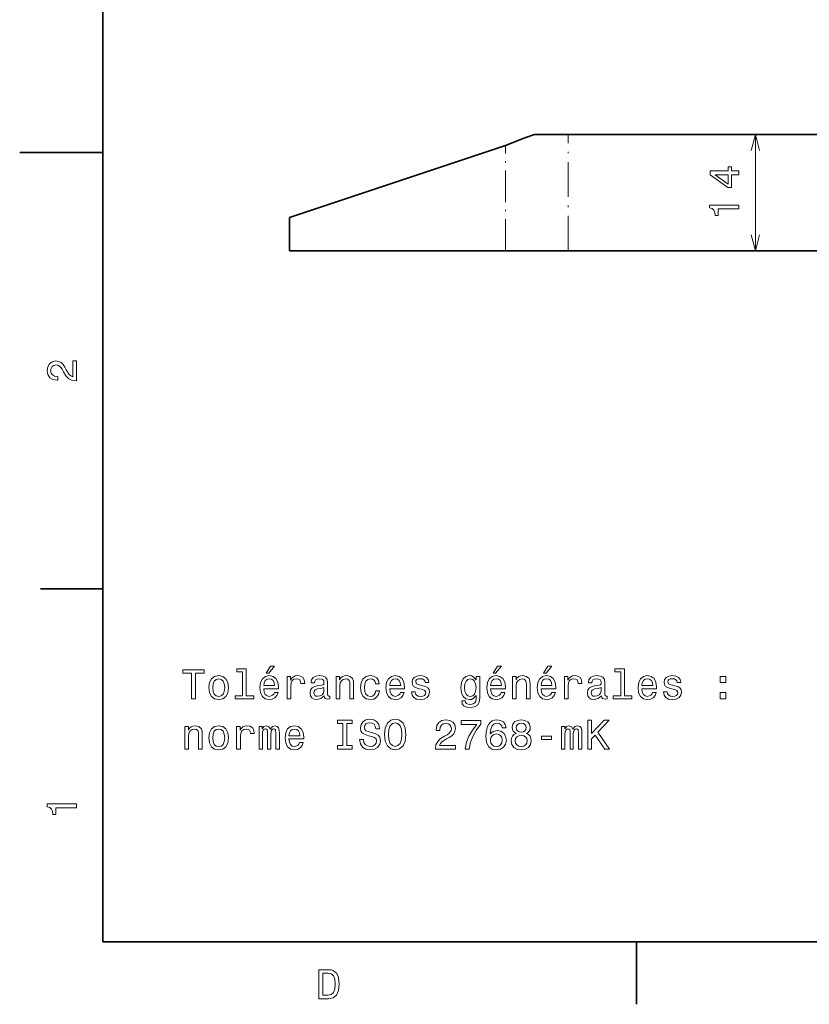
# Model space of a CAD drawing. Extents: x 0 to 297, y 0 to 210.
# Tile 1 of 9: x 0 to 95, y 2 to 121. Entities that reach past the tile are written whole.
import ezdxf

# ---------------------------------------------------------------- set-up
doc = ezdxf.new("R2010")
doc.units = 0
doc.linetypes.add('DASHDOT', pattern=[18.5, 12, -3, 0.5, -3])

msp = doc.modelspace()

# ---------------------------------------------------------------- linework, layer by layer
at = {"color": 7, "lineweight": 35}
for p, q in [((10, 200), (10, 10)), ((135.053299, 107.195663), (66.053299, 107.195663)), ((32.511856, 97.195663), (58.511864, 105.862328)), ((58.511864, 93.195663), (32.511856, 93.195663)), ((135.053299, 93.195663), (66.053299, 93.195663)), ((10, 10), (287, 10))]:
    msp.add_line(p, q, dxfattribs=at)
at = {"color": 7, "lineweight": 35, "ltscale": 0.10095}
msp.add_line((66.053299, 107.195663), (62.015305, 107.195663), dxfattribs=at)
at = {"color": 7, "linetype": 'DASHDOT', "lineweight": 13, "ltscale": 0.35}
msp.add_line((66.053299, 93.195663), (66.053299, 107.195663), dxfattribs=at)
at = {"color": 7, "lineweight": 13, "ltscale": 0.35}
msp.add_line((88.599266, 93.195663), (88.599266, 107.195663), dxfattribs=at)
at = {"color": 7, "linetype": 'DASHDOT', "lineweight": 13, "ltscale": 0.316667}
msp.add_line((58.511864, 93.195663), (58.511864, 105.862328), dxfattribs=at)
at = {"color": 7, "lineweight": 35, "ltscale": 0.25}
msp.add_line((10, 105), (0, 105), dxfattribs=at)
at = {"color": 7, "lineweight": 35, "ltscale": 0.1}
msp.add_line((32.511856, 93.195663), (32.511856, 97.195663), dxfattribs=at)
at = {"color": 7, "lineweight": 35, "ltscale": 0.188536}
msp.add_line((66.053299, 93.195663), (58.511864, 93.195663), dxfattribs=at)
at = {"color": 7, "lineweight": 35, "ltscale": 0.1875}
for p, q in [((10, 52.5), (2.5, 52.5)), ((74.300003, 10), (74.300003, 2.5))]:
    msp.add_line(p, q, dxfattribs=at)
at = {"color": 7, "lineweight": 35}
msp.add_lwpolyline([(58.511864, 105.862328), (60.836487, 106.793312), (62.015305, 107.195663)], dxfattribs=at)
at = {"color": 7, "lineweight": 13}
for points in [[(89.116905, 105.263809), (88.599266, 107.195663), (88.081627, 105.263809)], [(88.081627, 95.127518), (88.599266, 93.195663), (89.116905, 95.127518)]]:
    msp.add_lwpolyline(points, dxfattribs=at)
for points in [[(86.599266, 102.341049), (86.599266, 102.794945), (85.731834, 102.794945), (85.731834, 103.29422), (85.328369, 103.29422), (85.328369, 102.794945), (83.174911, 102.794945), (83.174911, 102.336014), (85.288025, 100.802872), (85.731834, 100.802872), (85.731834, 102.341049)], [(85.328369, 101.226501), (83.759926, 102.341049), (85.328369, 102.341049)], [(86.599266, 98.236877), (86.599266, 98.695808), (83.074051, 98.695808), (83.074051, 98.352867), (83.381683, 98.262093), (83.588463, 98.080536), (83.709496, 97.803154), (83.74984, 97.419868), (84.10791, 97.419868), (84.10791, 98.236877)], [(6.833213, 77.519447), (6.833213, 79.925072), (6.399496, 79.925072), (6.399496, 78.023773), (6.162464, 78.129684), (5.965778, 78.311241), (5.607709, 78.871033), (5.456412, 79.168587), (5.239553, 79.501442), (4.987392, 79.738472), (4.689842, 79.874641), (4.351945, 79.925072), (3.928314, 79.839333), (3.595461, 79.602303), (3.383646, 79.239189), (3.307997, 78.770172), (3.393732, 78.286018), (3.630764, 77.91787), (4.009006, 77.680832), (4.508286, 77.600143), (4.578891, 77.600143), (4.578891, 78.059074), (4.538545, 78.059074), (4.195605, 78.104462), (3.943444, 78.240631), (3.782061, 78.457489), (3.726585, 78.744957), (3.777017, 79.03746), (3.903098, 79.254318), (4.099784, 79.395531), (4.346902, 79.445961), (4.578891, 79.41066), (4.775577, 79.314842), (4.947046, 79.153458), (5.098343, 78.931557), (5.259727, 78.634003), (5.572406, 78.139771), (5.90526, 77.791786), (6.308718, 77.585014), (6.818084, 77.519447)], [(20.705425, 39.262894), (21.169403, 39.262894), (21.169403, 42.339264), (22.228481, 42.339264), (22.228481, 42.762894), (19.641306, 42.762894), (19.641306, 42.339264), (20.705425, 42.339264)], [(26.848078, 42.510731), (26.848078, 39.636093), (25.935253, 39.636093), (25.935253, 39.262894), (28.199661, 39.262894), (28.199661, 39.636093), (27.291882, 39.636093), (27.291882, 42.88393), (26.152111, 42.88393), (26.152111, 42.510731)], [(29.697502, 42.339264), (29.995052, 42.339264), (30.69606, 43.196609), (30.201824, 43.196609)], [(57.021706, 42.339264), (57.319256, 42.339264), (58.020264, 43.196609), (57.526028, 43.196609)], [(63.09375, 42.339264), (63.3913, 42.339264), (64.092308, 43.196609), (63.598072, 43.196609)], [(72.388412, 42.510731), (72.388412, 39.636093), (71.475594, 39.636093), (71.475594, 39.262894), (73.740005, 39.262894), (73.740005, 39.636093), (72.832222, 39.636093), (72.832222, 42.88393), (71.692451, 42.88393), (71.692451, 42.510731)], [(22.798367, 40.614479), (22.879057, 39.999207), (23.111046, 39.545315), (23.479202, 39.262894), (23.973438, 39.167072), (24.462631, 39.262894), (24.830786, 39.540272), (25.062775, 39.994164), (25.14851, 40.614479), (25.062775, 41.229752), (24.830786, 41.688686), (24.462631, 41.966064), (23.973438, 42.066929), (23.479202, 41.966064), (23.111046, 41.683643), (22.879057, 41.229752)], [(23.252256, 40.619522), (23.297646, 41.073414), (23.438856, 41.401222), (23.665802, 41.602951), (23.973438, 41.673557), (24.276031, 41.602951), (24.502977, 41.406265), (24.644188, 41.073414), (24.694618, 40.619522), (24.644188, 40.160587), (24.502977, 39.827736), (24.276031, 39.626007), (23.973438, 39.560444), (23.665802, 39.626007), (23.438856, 39.827736), (23.297646, 40.160587)], [(29.389864, 40.4884), (31.165081, 40.4884), (31.170124, 40.695171), (31.089432, 41.275143), (30.867531, 41.708858), (30.514503, 41.971107), (30.045483, 42.066929), (29.586552, 41.966064), (29.233524, 41.683643), (29.00658, 41.224709), (28.925888, 40.619522), (29.001537, 39.999207), (29.228481, 39.545315), (29.576464, 39.262894), (30.030354, 39.167072), (30.423725, 39.232635), (30.746492, 39.404102), (30.983524, 39.676437), (31.119692, 40.039551), (30.680931, 40.039551), (30.590153, 39.837822), (30.459028, 39.686523), (30.085831, 39.565487), (29.798367, 39.620964), (29.581507, 39.797478), (29.440296, 40.084938), (29.389864, 40.473267)], [(29.389864, 40.861595), (29.445339, 41.209579), (29.581507, 41.466785), (29.78828, 41.623123), (30.060614, 41.6786), (30.327904, 41.623123), (30.534678, 41.466785), (30.660759, 41.209579), (30.706146, 40.861595)], [(32.203987, 39.262894), (32.647789, 39.262894), (32.647789, 40.811165), (32.693176, 41.184364), (32.829346, 41.451653), (33.051247, 41.613037), (33.348797, 41.668514), (33.570702, 41.633209), (33.737125, 41.532345), (33.83799, 41.360878), (33.873295, 41.128887), (34.322144, 41.128887), (34.261623, 41.537388), (34.095196, 41.829895), (33.817818, 42.006409), (33.439575, 42.066929), (33.182373, 42.026581), (32.960468, 41.925716), (32.763783, 41.75425), (32.607445, 41.522259), (32.607445, 41.971107), (32.203987, 41.971107)], [(36.682373, 39.615921), (36.682373, 39.600788), (36.707588, 39.429321), (36.783234, 39.308281), (37.10096, 39.21246), (37.348076, 39.252808), (37.348076, 39.595745), (37.242172, 39.580616), (37.10096, 39.646179), (37.075745, 39.847908), (37.075745, 41.249924), (37.015224, 41.607994), (36.838715, 41.860157), (36.531075, 42.011452), (36.097359, 42.066929), (35.673729, 42.006409), (35.361046, 41.834938), (35.16436, 41.56765), (35.098801, 41.214622), (35.098801, 41.184364), (35.497215, 41.184364), (35.532516, 41.396179), (35.643467, 41.547478), (35.825024, 41.638252), (36.08223, 41.673557), (36.329346, 41.648342), (36.505859, 41.572693), (36.611767, 41.441566), (36.647072, 41.260014), (36.626896, 41.048195), (36.546204, 40.942287), (36.344475, 40.891857), (35.966232, 40.851509), (35.532516, 40.760731), (35.22488, 40.59935), (35.043324, 40.347187), (34.987846, 39.973988), (35.03828, 39.641136), (35.194618, 39.394016), (35.446781, 39.237679), (35.794762, 39.182201), (36.263786, 39.288109)], [(38.109604, 39.262894), (38.55341, 39.262894), (38.55341, 40.826294), (38.598801, 41.184364), (38.745052, 41.446609), (38.971996, 41.607994), (39.27459, 41.668514), (39.516666, 41.61808), (39.667961, 41.481915), (39.74361, 41.254967), (39.768829, 40.952374), (39.768829, 39.262894), (40.212631, 39.262894), (40.212631, 41.043152), (40.192459, 41.401222), (40.101681, 41.698772), (39.804131, 41.971107), (39.340153, 42.066929), (39.082947, 42.031624), (38.866089, 41.935806), (38.679489, 41.774422), (38.533234, 41.557564), (38.533234, 41.971107), (38.109604, 41.971107)], [(42.870415, 41.073414), (43.309174, 41.073414), (43.218395, 41.476871), (43.001537, 41.794594), (42.663643, 41.99128), (42.22488, 42.066929), (41.74073, 41.966064), (41.372574, 41.683643), (41.140587, 41.224709), (41.059895, 40.609436), (41.135544, 39.999207), (41.362488, 39.545315), (41.720558, 39.262894), (42.209751, 39.167072), (42.643471, 39.242722), (42.981365, 39.454536), (43.213352, 39.787388), (43.314217, 40.231194), (42.890587, 40.231194), (42.814938, 39.948772), (42.673729, 39.736958), (42.472, 39.605835), (42.22488, 39.565487), (41.917244, 39.63105), (41.695343, 39.832779), (41.559174, 40.160587), (41.513786, 40.624565), (41.559174, 41.078457), (41.700386, 41.406265), (41.92733, 41.607994), (42.22488, 41.6786), (42.487129, 41.633209), (42.683815, 41.517216), (42.814938, 41.325573)], [(44.569981, 40.4884), (46.345196, 40.4884), (46.350239, 40.695171), (46.269547, 41.275143), (46.047646, 41.708858), (45.694618, 41.971107), (45.225601, 42.066929), (44.766666, 41.966064), (44.413643, 41.683643), (44.186695, 41.224709), (44.106003, 40.619522), (44.181652, 39.999207), (44.408596, 39.545315), (44.75658, 39.262894), (45.210472, 39.167072), (45.603844, 39.232635), (45.926609, 39.404102), (46.163643, 39.676437), (46.299805, 40.039551), (45.861046, 40.039551), (45.770267, 39.837822), (45.639145, 39.686523), (45.265945, 39.565487), (44.978481, 39.620964), (44.761623, 39.797478), (44.620415, 40.084938), (44.569981, 40.473267)], [(44.569981, 40.861595), (44.625458, 41.209579), (44.761623, 41.466785), (44.968395, 41.623123), (45.24073, 41.6786), (45.508018, 41.623123), (45.71479, 41.466785), (45.840874, 41.209579), (45.886261, 40.861595)], [(48.544044, 40.841423), (48.115368, 40.942287), (47.797646, 41.058281), (47.691738, 41.295315), (47.721996, 41.461742), (47.827904, 41.582779), (47.999374, 41.658428), (48.24649, 41.688686), (48.483524, 41.658428), (48.670124, 41.56765), (48.791161, 41.43148), (48.841591, 41.249924), (49.275311, 41.249924), (49.275311, 41.260014), (49.199661, 41.587822), (48.992889, 41.845028), (48.670124, 42.006409), (48.24649, 42.066929), (47.817818, 42.006409), (47.505138, 41.839981), (47.308453, 41.592865), (47.247932, 41.280186), (47.29332, 40.977592), (47.434532, 40.765774), (47.666519, 40.614479), (48.004417, 40.508572), (48.498653, 40.387535), (48.801247, 40.261452), (48.881939, 40.160587), (48.912201, 40.009293), (48.86681, 39.822693), (48.745773, 39.68148), (48.549088, 39.590702), (48.286839, 39.560444), (48.00946, 39.590702), (47.807732, 39.696609), (47.671562, 39.86808), (47.616089, 40.105114), (47.187416, 40.105114), (47.258018, 39.701656), (47.46479, 39.409149), (47.792603, 39.232635), (48.24649, 39.167072), (48.720558, 39.232635), (49.068539, 39.409149), (49.280354, 39.691566), (49.356003, 40.059723), (49.300529, 40.377445), (49.144188, 40.594307), (48.886982, 40.735516)], [(55.397789, 39.38393), (55.397789, 41.971107), (54.974155, 41.971107), (54.974155, 41.532345), (54.626175, 41.930759), (54.414356, 42.031624), (54.177326, 42.066929), (53.748653, 41.966064), (53.415798, 41.683643), (53.19894, 41.229752), (53.123291, 40.619522), (53.19894, 40.00425), (53.415798, 39.550358), (53.748653, 39.262894), (54.177326, 39.167072), (54.419399, 39.202374), (54.621132, 39.293152), (54.974155, 39.676437), (54.974155, 39.293152), (54.933811, 38.990559), (54.822861, 38.773701), (54.611042, 38.647621), (54.29332, 38.60223), (54.015942, 38.632492), (53.819256, 38.708138), (53.703262, 38.839264), (53.667961, 39.015774), (53.239285, 39.015774), (53.239285, 38.995602), (53.304848, 38.672836), (53.506577, 38.430759), (53.829342, 38.274422), (54.268105, 38.218945), (54.792599, 38.294594), (55.140583, 38.506409), (55.337269, 38.874565)], [(53.582226, 40.619522), (53.627613, 41.068371), (53.763783, 41.401222), (53.975597, 41.597908), (54.258018, 41.668514), (54.555569, 41.597908), (54.77747, 41.401222), (54.913639, 41.068371), (54.964069, 40.619522), (54.913639, 40.160587), (54.77747, 39.832779), (54.555569, 39.63105), (54.258018, 39.565487), (53.975597, 39.63105), (53.763783, 39.832779), (53.627613, 40.16563)], [(56.714069, 40.4884), (58.489285, 40.4884), (58.494328, 40.695171), (58.413635, 41.275143), (58.191734, 41.708858), (57.838707, 41.971107), (57.36969, 42.066929), (56.910755, 41.966064), (56.557728, 41.683643), (56.330784, 41.224709), (56.250092, 40.619522), (56.325741, 39.999207), (56.552685, 39.545315), (56.900669, 39.262894), (57.354557, 39.167072), (57.747932, 39.232635), (58.070698, 39.404102), (58.307728, 39.676437), (58.443897, 40.039551), (58.005135, 40.039551), (57.914356, 39.837822), (57.783234, 39.686523), (57.410034, 39.565487), (57.12257, 39.620964), (56.905712, 39.797478), (56.7645, 40.084938), (56.714069, 40.473267)], [(56.714069, 40.861595), (56.769543, 41.209579), (56.905712, 41.466785), (57.112484, 41.623123), (57.384819, 41.6786), (57.652111, 41.623123), (57.858883, 41.466785), (57.984962, 41.209579), (58.03035, 40.861595)], [(59.361763, 39.262894), (59.805565, 39.262894), (59.805565, 40.826294), (59.850956, 41.184364), (59.997208, 41.446609), (60.224155, 41.607994), (60.526749, 41.668514), (60.768822, 41.61808), (60.92012, 41.481915), (60.99577, 41.254967), (61.020985, 40.952374), (61.020985, 39.262894), (61.46479, 39.262894), (61.46479, 41.043152), (61.444614, 41.401222), (61.353836, 41.698772), (61.056286, 41.971107), (60.592312, 42.066929), (60.335106, 42.031624), (60.118248, 41.935806), (59.931648, 41.774422), (59.785393, 41.557564), (59.785393, 41.971107), (59.361763, 41.971107)], [(62.786114, 40.4884), (64.561325, 40.4884), (64.566376, 40.695171), (64.48568, 41.275143), (64.263779, 41.708858), (63.910751, 41.971107), (63.441734, 42.066929), (62.9828, 41.966064), (62.629772, 41.683643), (62.402828, 41.224709), (62.322136, 40.619522), (62.397785, 39.999207), (62.624729, 39.545315), (62.972713, 39.262894), (63.426601, 39.167072), (63.819977, 39.232635), (64.142746, 39.404102), (64.379776, 39.676437), (64.515945, 40.039551), (64.077179, 40.039551), (63.986401, 39.837822), (63.855278, 39.686523), (63.482079, 39.565487), (63.194614, 39.620964), (62.977757, 39.797478), (62.836544, 40.084938), (62.786114, 40.473267)], [(62.786114, 40.861595), (62.841587, 41.209579), (62.977757, 41.466785), (63.184528, 41.623123), (63.456863, 41.6786), (63.724155, 41.623123), (63.930927, 41.466785), (64.057007, 41.209579), (64.102394, 40.861595)], [(65.600235, 39.262894), (66.044037, 39.262894), (66.044037, 40.811165), (66.089432, 41.184364), (66.225594, 41.451653), (66.447495, 41.613037), (66.745041, 41.668514), (66.966949, 41.633209), (67.133377, 41.532345), (67.234238, 41.360878), (67.269547, 41.128887), (67.718384, 41.128887), (67.657867, 41.537388), (67.49144, 41.829895), (67.214066, 42.006409), (66.835823, 42.066929), (66.578621, 42.026581), (66.35672, 41.925716), (66.160034, 41.75425), (66.003693, 41.522259), (66.003693, 41.971107), (65.600235, 41.971107)], [(70.078613, 39.615921), (70.078613, 39.600788), (70.103836, 39.429321), (70.179482, 39.308281), (70.497208, 39.21246), (70.744324, 39.252808), (70.744324, 39.595745), (70.638412, 39.580616), (70.497208, 39.646179), (70.471985, 39.847908), (70.471985, 41.249924), (70.411469, 41.607994), (70.234955, 41.860157), (69.927322, 42.011452), (69.493607, 42.066929), (69.069977, 42.006409), (68.757294, 41.834938), (68.560608, 41.56765), (68.495041, 41.214622), (68.495041, 41.184364), (68.893463, 41.184364), (68.928764, 41.396179), (69.039719, 41.547478), (69.221268, 41.638252), (69.47847, 41.673557), (69.725594, 41.648342), (69.902107, 41.572693), (70.008011, 41.441566), (70.04332, 41.260014), (70.023148, 41.048195), (69.942451, 40.942287), (69.740723, 40.891857), (69.36248, 40.851509), (68.928764, 40.760731), (68.621124, 40.59935), (68.439575, 40.347187), (68.384094, 39.973988), (68.434525, 39.641136), (68.590866, 39.394016), (68.843033, 39.237679), (69.19101, 39.182201), (69.660034, 39.288109)], [(74.930206, 40.4884), (76.705414, 40.4884), (76.710464, 40.695171), (76.629768, 41.275143), (76.407867, 41.708858), (76.05484, 41.971107), (75.585823, 42.066929), (75.126892, 41.966064), (74.773865, 41.683643), (74.546921, 41.224709), (74.466225, 40.619522), (74.54187, 39.999207), (74.768814, 39.545315), (75.116806, 39.262894), (75.570694, 39.167072), (75.964066, 39.232635), (76.286835, 39.404102), (76.523865, 39.676437), (76.660034, 40.039551), (76.221268, 40.039551), (76.130493, 39.837822), (75.999367, 39.686523), (75.626167, 39.565487), (75.338699, 39.620964), (75.121841, 39.797478), (74.980637, 40.084938), (74.930206, 40.473267)], [(74.930206, 40.861595), (74.985672, 41.209579), (75.121841, 41.466785), (75.328613, 41.623123), (75.600952, 41.6786), (75.86824, 41.623123), (76.075012, 41.466785), (76.201096, 41.209579), (76.246483, 40.861595)], [(78.904266, 40.841423), (78.475586, 40.942287), (78.157867, 41.058281), (78.051956, 41.295315), (78.082214, 41.461742), (78.188126, 41.582779), (78.359596, 41.658428), (78.606712, 41.688686), (78.84375, 41.658428), (79.03035, 41.56765), (79.151382, 41.43148), (79.201813, 41.249924), (79.635529, 41.249924), (79.635529, 41.260014), (79.559883, 41.587822), (79.353111, 41.845028), (79.03035, 42.006409), (78.606712, 42.066929), (78.17804, 42.006409), (77.865356, 41.839981), (77.668671, 41.592865), (77.608154, 41.280186), (77.653549, 40.977592), (77.794754, 40.765774), (78.026741, 40.614479), (78.364639, 40.508572), (78.858871, 40.387535), (79.161469, 40.261452), (79.242157, 40.160587), (79.272415, 40.009293), (79.227036, 39.822693), (79.105995, 39.68148), (78.909309, 39.590702), (78.647064, 39.560444), (78.369682, 39.590702), (78.167953, 39.696609), (78.031784, 39.86808), (77.976311, 40.105114), (77.547638, 40.105114), (77.61824, 39.701656), (77.825012, 39.409149), (78.152824, 39.232635), (78.606712, 39.167072), (79.08078, 39.232635), (79.428757, 39.409149), (79.640579, 39.691566), (79.716225, 40.059723), (79.660751, 40.377445), (79.50441, 40.594307), (79.247208, 40.735516)], [(84.345909, 41.219666), (85.04187, 41.219666), (85.04187, 41.971107), (84.345909, 41.971107)], [(36.631939, 40.211021), (36.571419, 39.948772), (36.410038, 39.747044), (36.167961, 39.615921), (35.870415, 39.57053), (35.678772, 39.595745), (35.542603, 39.676437), (35.456867, 39.81765), (35.431652, 40.014336), (35.451824, 40.190849), (35.532516, 40.316929), (35.855282, 40.458138), (36.263786, 40.518658), (36.631939, 40.639694)], [(70.028183, 40.211021), (69.967667, 39.948772), (69.80629, 39.747044), (69.564209, 39.615921), (69.266663, 39.57053), (69.075012, 39.595745), (68.93885, 39.676437), (68.853119, 39.81765), (68.827896, 40.014336), (68.848068, 40.190849), (68.928764, 40.316929), (69.251526, 40.458138), (69.660034, 40.518658), (70.028183, 40.639694)], [(84.345909, 39.262894), (85.04187, 39.262894), (85.04187, 40.014336), (84.345909, 40.014336)], [(41.392746, 34.370964), (40.933815, 34.370964), (41.034676, 33.83638), (41.286842, 33.443008), (41.675171, 33.205978), (42.199661, 33.120243), (42.719116, 33.200935), (43.107445, 33.422836), (43.354561, 33.770821), (43.445343, 34.229752), (43.369694, 34.643299), (43.157875, 34.910587), (42.814938, 35.087101), (42.356003, 35.218227), (41.962631, 35.314049), (41.705429, 35.424999), (41.559174, 35.58638), (41.513786, 35.838543), (41.559174, 36.065487), (41.6903, 36.236958), (41.892029, 36.352951), (42.169403, 36.393299), (42.451828, 36.342865), (42.673729, 36.206699), (42.819981, 35.979752), (42.890587, 35.672115), (43.349518, 35.672115), (43.349518, 35.682201), (43.268829, 36.156265), (43.031799, 36.509293), (42.6586, 36.731194), (42.154274, 36.806843), (41.700386, 36.731194), (41.347359, 36.519379), (41.120415, 36.19157), (41.039722, 35.767937), (41.105286, 35.389694), (41.296928, 35.132492), (41.599518, 34.961021), (42.013065, 34.829899), (42.421566, 34.713902), (42.729202, 34.602951), (42.915802, 34.44157), (42.981365, 34.179321), (42.920845, 33.912029), (42.764503, 33.7103), (42.527473, 33.584221), (42.219837, 33.543873), (41.8769, 33.59935), (41.614647, 33.760735), (41.448223, 34.02298)], [(43.929489, 34.966064), (44.020267, 34.179321), (44.282516, 33.59935), (44.691017, 33.24128), (45.225601, 33.120243), (45.755138, 33.24128), (46.168686, 33.59935), (46.425888, 34.179321), (46.521709, 34.966064), (46.425888, 35.747765), (46.314938, 36.065487), (46.168686, 36.327736), (45.755138, 36.685806), (45.502975, 36.776585), (45.225601, 36.811886), (44.685974, 36.685806), (44.277473, 36.332779), (44.020267, 35.752808)], [(50.067097, 33.216064), (52.472717, 33.216064), (52.472717, 33.64978), (50.571419, 33.64978), (50.677326, 33.886814), (50.858883, 34.0835), (51.418682, 34.44157), (51.716232, 34.592865), (52.049084, 34.809723), (52.286118, 35.061886), (52.422283, 35.359436), (52.472717, 35.697334), (52.386982, 36.120964), (52.149948, 36.453815), (51.786839, 36.665634), (51.317818, 36.74128), (50.833668, 36.655544), (50.465511, 36.418514), (50.228477, 36.040272), (50.147789, 35.540993), (50.147789, 35.470387), (50.60672, 35.470387), (50.60672, 35.510735), (50.652111, 35.853672), (50.788277, 36.105835), (51.005135, 36.267216), (51.292603, 36.322693), (51.58511, 36.272259), (51.801968, 36.146179), (51.943176, 35.949493), (51.99361, 35.702377), (51.958305, 35.470387), (51.862484, 35.273701), (51.701103, 35.10223), (51.479198, 34.950935), (51.181648, 34.789551), (50.687416, 34.476871), (50.339432, 34.14402), (50.13266, 33.740559), (50.067097, 33.231194)], [(58.580063, 35.77298), (58.484241, 36.18148), (58.262341, 36.484077), (57.919399, 36.67572), (57.475597, 36.74128), (57.178047, 36.705978), (56.920841, 36.610157), (56.693897, 36.453815), (56.502254, 36.231915), (56.350956, 35.954536), (56.240005, 35.616642), (56.169399, 35.218227), (56.149227, 34.769379), (56.229919, 34.053242), (56.477036, 33.533787), (56.875454, 33.221107), (57.42012, 33.1152), (57.909313, 33.205978), (58.282513, 33.443008), (58.524586, 33.816208), (58.610321, 34.290272), (58.524586, 34.769379), (58.292599, 35.137535), (57.934528, 35.369522), (57.490726, 35.450214), (57.01162, 35.34935), (56.653549, 35.061886), (56.729198, 35.616642), (56.890583, 36.015057), (57.137699, 36.252087), (57.48064, 36.332779), (57.7328, 36.292435), (57.924442, 36.186527), (58.050526, 36.010014), (58.116085, 35.77298)], [(59.78035, 35.10223), (59.523148, 34.961021), (59.346634, 34.764336), (59.235683, 34.517216), (59.200378, 34.219666), (59.281071, 33.770821), (59.513058, 33.422836), (59.8913, 33.200935), (60.405712, 33.1152), (60.915077, 33.200935), (61.29332, 33.422836), (61.525307, 33.770821), (61.611042, 34.219666), (61.570698, 34.517216), (61.46479, 34.764336), (61.283234, 34.961021), (61.031071, 35.10223), (61.2328, 35.22327), (61.374012, 35.389694), (61.459743, 35.591423), (61.490005, 35.838543), (61.409313, 36.196613), (61.197498, 36.484077), (60.854557, 36.670677), (60.405712, 36.74128), (59.95182, 36.670677), (59.608879, 36.484077), (59.392021, 36.196613), (59.316372, 35.838543), (59.341591, 35.591423), (59.427326, 35.389694)], [(19.893467, 33.216064), (20.337271, 33.216064), (20.337271, 34.779465), (20.38266, 35.137535), (20.528913, 35.39978), (20.755859, 35.561165), (21.058453, 35.621685), (21.300528, 35.571251), (21.451824, 35.435085), (21.527472, 35.208138), (21.552689, 34.905544), (21.552689, 33.216064), (21.996492, 33.216064), (21.996492, 34.996323), (21.97632, 35.354393), (21.885542, 35.651943), (21.587992, 35.924278), (21.124014, 36.0201), (20.86681, 35.984795), (20.64995, 35.888977), (20.463352, 35.727592), (20.317097, 35.510735), (20.317097, 35.924278), (19.893467, 35.924278)], [(22.798367, 34.56765), (22.879057, 33.952377), (23.111046, 33.498486), (23.479202, 33.216064), (23.973438, 33.120243), (24.462631, 33.216064), (24.830786, 33.493443), (25.062775, 33.947334), (25.14851, 34.56765), (25.062775, 35.182922), (24.830786, 35.641857), (24.462631, 35.919235), (23.973438, 36.0201), (23.479202, 35.919235), (23.111046, 35.636814), (22.879057, 35.182922)], [(23.252256, 34.572693), (23.297646, 35.026585), (23.438856, 35.354393), (23.665802, 35.556122), (23.973438, 35.626728), (24.276031, 35.556122), (24.502977, 35.359436), (24.644188, 35.026585), (24.694618, 34.572693), (24.644188, 34.113758), (24.502977, 33.780907), (24.276031, 33.579178), (23.973438, 33.513615), (23.665802, 33.579178), (23.438856, 33.780907), (23.297646, 34.113758)], [(26.131939, 33.216064), (26.575743, 33.216064), (26.575743, 34.764336), (26.621132, 35.137535), (26.757299, 35.404823), (26.979202, 35.566208), (27.276752, 35.621685), (27.498653, 35.58638), (27.665081, 35.485516), (27.765945, 35.314049), (27.801247, 35.082058), (28.250095, 35.082058), (28.189575, 35.490559), (28.023149, 35.783066), (27.745773, 35.959579), (27.367531, 36.0201), (27.110325, 35.979752), (26.888424, 35.878887), (26.691738, 35.70742), (26.535397, 35.47543), (26.535397, 35.924278), (26.131939, 35.924278)], [(28.825024, 33.216064), (29.233524, 33.216064), (29.233524, 35.026585), (29.258739, 35.298916), (29.334389, 35.495602), (29.450382, 35.611599), (29.601681, 35.656986), (29.722717, 35.616642), (29.80341, 35.515778), (29.843754, 35.344307), (29.858885, 35.117363), (29.858885, 33.216064), (30.24217, 33.216064), (30.24217, 35.026585), (30.267387, 35.293873), (30.343035, 35.490559), (30.464073, 35.611599), (30.615368, 35.656986), (30.736406, 35.616642), (30.817097, 35.515778), (30.867531, 35.117363), (30.867531, 33.216064), (31.276031, 33.216064), (31.276031, 35.087101), (31.250816, 35.47543), (31.170124, 35.77298), (31.008739, 35.954536), (30.746492, 36.0201), (30.438856, 35.919235), (30.201824, 35.626728), (30.015224, 35.914192), (29.702545, 36.0201), (29.415081, 35.919235), (29.218395, 35.636814), (29.218395, 35.924278), (28.825024, 35.924278)], [(32.425888, 34.44157), (34.201103, 34.44157), (34.206146, 34.648342), (34.125454, 35.228313), (33.903553, 35.662029), (33.550529, 35.924278), (33.081505, 36.0201), (32.622574, 35.919235), (32.269547, 35.636814), (32.042603, 35.177879), (31.96191, 34.572693), (32.03756, 33.952377), (32.264503, 33.498486), (32.612488, 33.216064), (33.066376, 33.120243), (33.459747, 33.185806), (33.782516, 33.357273), (34.019547, 33.629608), (34.155716, 33.992722), (33.716953, 33.992722), (33.626175, 33.790993), (33.495052, 33.639694), (33.121853, 33.518658), (32.834389, 33.574135), (32.617531, 33.750648), (32.476318, 34.038109), (32.425888, 34.426437)], [(32.425888, 34.814766), (32.481361, 35.16275), (32.617531, 35.419956), (32.824303, 35.576294), (33.096638, 35.631771), (33.36393, 35.576294), (33.570702, 35.419956), (33.696781, 35.16275), (33.742172, 34.814766)], [(38.921562, 33.639694), (38.276031, 33.639694), (38.276031, 33.216064), (40.031075, 33.216064), (40.031075, 33.639694), (39.385544, 33.639694), (39.385544, 36.292435), (40.031075, 36.292435), (40.031075, 36.716064), (38.276031, 36.716064), (38.276031, 36.292435), (38.921562, 36.292435)], [(44.413643, 34.966064), (44.469116, 35.576294), (44.635544, 36.025143), (44.892746, 36.297478), (45.225601, 36.393299), (45.55341, 36.297478), (45.810616, 36.0201), (45.977043, 35.571251), (46.03756, 34.966064), (45.977043, 34.355835), (45.810616, 33.906986), (45.55341, 33.634651), (45.225601, 33.543873), (44.892746, 33.634651), (44.635544, 33.906986), (44.469116, 34.350792)], [(53.632656, 33.216064), (54.142025, 33.216064), (54.308449, 34.048199), (54.600956, 34.824856), (55.014503, 35.546036), (55.554127, 36.221828), (55.554127, 36.640415), (53.153549, 36.640415), (53.153549, 36.18148), (55.069977, 36.18148), (54.515221, 35.500648), (54.096634, 34.789551), (53.804127, 34.033066)], [(59.795479, 35.798199), (59.835827, 36.0201), (59.956863, 36.19157), (60.148506, 36.297478), (60.405712, 36.337822), (60.657871, 36.297478), (60.849514, 36.19157), (60.970551, 36.0201), (61.015942, 35.798199), (60.970551, 35.571251), (60.849514, 35.394737), (60.657871, 35.278744), (60.405712, 35.243443), (60.148506, 35.283787), (59.956863, 35.394737), (59.835827, 35.571251)], [(65.257294, 33.216064), (65.665794, 33.216064), (65.665794, 35.026585), (65.69101, 35.298916), (65.766663, 35.495602), (65.882652, 35.611599), (66.033951, 35.656986), (66.154984, 35.616642), (66.23568, 35.515778), (66.276031, 35.344307), (66.291153, 35.117363), (66.291153, 33.216064), (66.674438, 33.216064), (66.674438, 35.026585), (66.699661, 35.293873), (66.775307, 35.490559), (66.896347, 35.611599), (67.047638, 35.656986), (67.168678, 35.616642), (67.249374, 35.515778), (67.299805, 35.117363), (67.299805, 33.216064), (67.708298, 33.216064), (67.708298, 35.087101), (67.68309, 35.47543), (67.602394, 35.77298), (67.44101, 35.954536), (67.178764, 36.0201), (66.871124, 35.919235), (66.634094, 35.626728), (66.447495, 35.914192), (66.134811, 36.0201), (65.847351, 35.919235), (65.650665, 35.636814), (65.650665, 35.924278), (65.257294, 35.924278)], [(68.419395, 33.216064), (68.883377, 33.216064), (68.883377, 34.461742), (69.296921, 34.905544), (70.471985, 33.216064), (71.036835, 33.216064), (69.624725, 35.243443), (70.99649, 36.716064), (70.38121, 36.716064), (68.883377, 35.097187), (68.883377, 36.716064), (68.419395, 36.716064)], [(58.121128, 34.285229), (58.065655, 33.967506), (57.924442, 33.72543), (57.697498, 33.564049), (57.415077, 33.513615), (57.117527, 33.564049), (56.890583, 33.720387), (56.744328, 33.962463), (56.69894, 34.280186), (56.749371, 34.592865), (56.890583, 34.829899), (57.12257, 34.981194), (57.435249, 35.036671), (57.707584, 34.981194), (57.924442, 34.834942), (58.065655, 34.597908)], [(59.684528, 34.229752), (59.729919, 34.497044), (59.876171, 34.698772), (60.103119, 34.829899), (60.405712, 34.875286), (60.703262, 34.829899), (60.930206, 34.698772), (61.076462, 34.497044), (61.126892, 34.229752), (61.076462, 33.942287), (60.930206, 33.72543), (60.703262, 33.584221), (60.405712, 33.53883), (60.103119, 33.584221), (59.876171, 33.72543), (59.729919, 33.942287)], [(62.831501, 34.370964), (64.051964, 34.370964), (64.051964, 34.769379), (62.831501, 34.769379)], [(6.833213, 26.159222), (6.833213, 26.618156), (3.307997, 26.618156), (3.307997, 26.275217), (3.615634, 26.184439), (3.822406, 26.002882), (3.943444, 25.725506), (3.98379, 25.34222), (4.341859, 25.34222), (4.341859, 26.159222)], [(37.194958, 6.666787), (36.029972, 6.666787), (36.029972, 3.166787), (37.194958, 3.166787), (37.744667, 3.277738), (38.153168, 3.615634), (38.405331, 4.165346), (38.496109, 4.916787), (38.415417, 5.683357), (38.314552, 5.985951), (38.173344, 6.228026), (37.764839, 6.555836), (37.497551, 6.636527)], [(37.159653, 6.248199), (37.542938, 6.17255), (37.805187, 5.940562), (37.961525, 5.527017), (38.011959, 4.916787), (37.956482, 4.326729), (37.800144, 3.913184), (37.532852, 3.666066), (37.159653, 3.585375), (36.498989, 3.585375), (36.498989, 6.248199)]]:
    msp.add_lwpolyline(points, close=True, dxfattribs=at)

doc.saveas('drawing.dxf')
